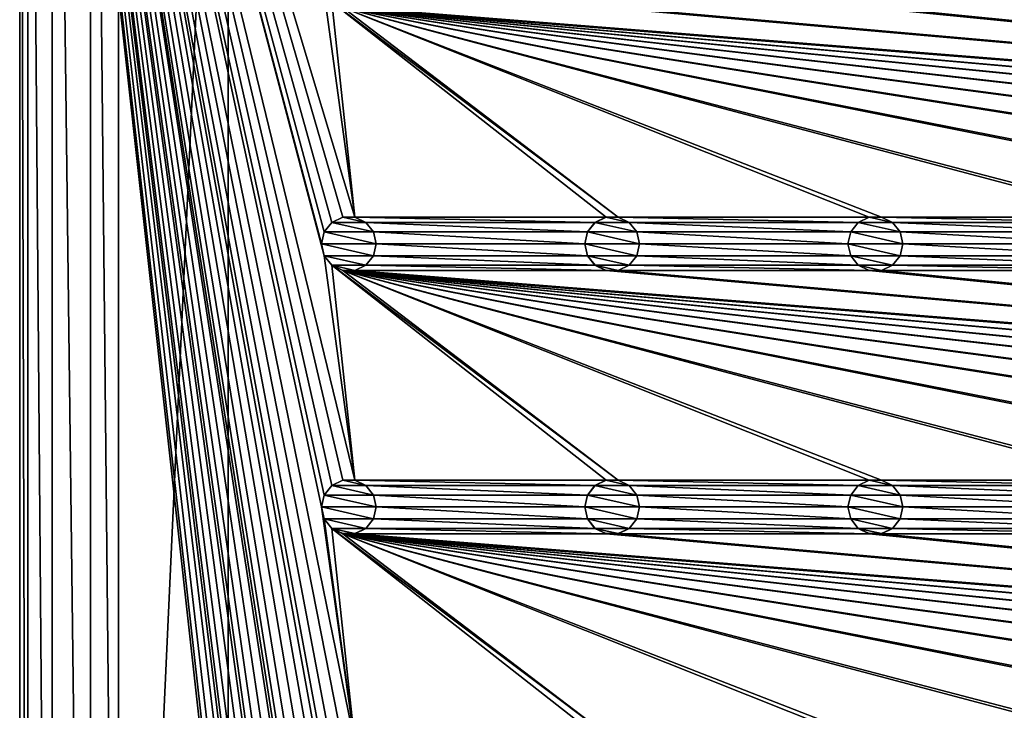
# Model space of a CAD drawing. Header units: metres. Extents: x -150 to 307, y -550 to 84.
# Tile 16 of 256: x -150 to -60, y -419 to -356. Entities that reach past the tile are written whole.
import ezdxf

# ---------------------------------------------------------------- set-up
doc = ezdxf.new("R2010")
doc.units = ezdxf.units.M
doc.layers.add('solid_26006363', color=7, linetype='CONTINUOUS')

msp = doc.modelspace()

# ---------------------------------------------------------------- linework, layer by layer
at = {"layer": 'solid_26006363'}
for points in [[(-147.053207, -261.003174, 1203.174683), (-143.555435, -543.55542, 1203.174683), (-143.555435, -256.44458, 1203.174683)], [(-141, -509, 1203.174683), (-143.555435, -256.44458, 1203.174683), (-143.555435, -543.55542, 1203.174683)], [(-141, -509, 1203.174683), (-141, -291, 1203.174683), (-143.555435, -256.44458, 1203.174683)], [(-149.250977, -266.309784, 1203.174683), (-147.053207, -538.996826, 1203.174683), (-147.053207, -261.003174, 1203.174683)], [(-147.053207, -261.003174, 1203.174683), (-147.053207, -538.996826, 1203.174683), (-143.555435, -543.55542, 1203.174683)], [(-149.250977, -266.309784, 1203.174683), (-150, -272, 1203.174683), (-149.250977, -533.690186, 1203.174683)], [(-149.250977, -266.309784, 1203.174683), (-149.250977, -533.690186, 1203.174683), (-147.053207, -538.996826, 1203.174683)], [(-122.5, -520, 1201.174683), (-150, -528, 1201.174683), (-150, -272, 1201.174683)], [(-150, -272, 1203.174683), (-150, -272, 1201.174683), (-150, -528, 1201.174683)], [(-122.252586, -518.916931, 1201.174683), (-122.5, -520, 1201.174683), (-150, -272, 1201.174683)], [(-121.557716, -518.045654, 1201.174683), (-122.252586, -518.916931, 1201.174683), (-150, -272, 1201.174683)], [(-120.554741, -517.562561, 1201.174683), (-121.557716, -518.045654, 1201.174683), (-150, -272, 1201.174683)], [(-122.5, -496, 1201.174683), (-120.554741, -517.562561, 1201.174683), (-150, -272, 1201.174683)], [(-122.252586, -494.916962, 1201.174683), (-122.5, -496, 1201.174683), (-150, -272, 1201.174683)], [(-121.557716, -494.045685, 1201.174683), (-122.252586, -494.916962, 1201.174683), (-150, -272, 1201.174683)], [(-120.554741, -493.562531, 1201.174683), (-121.557716, -494.045685, 1201.174683), (-150, -272, 1201.174683)], [(-122.5, -472, 1201.174683), (-120.554741, -493.562531, 1201.174683), (-150, -272, 1201.174683)], [(-122.252586, -470.916962, 1201.174683), (-122.5, -472, 1201.174683), (-150, -272, 1201.174683)], [(-121.557716, -470.045685, 1201.174683), (-122.252586, -470.916962, 1201.174683), (-150, -272, 1201.174683)], [(-120.554741, -469.562531, 1201.174683), (-121.557716, -470.045685, 1201.174683), (-150, -272, 1201.174683)], [(-119.445259, -469.562531, 1201.174683), (-120.554741, -469.562531, 1201.174683), (-150, -272, 1201.174683)], [(-122.5, -448, 1201.174683), (-119.445259, -469.562531, 1201.174683), (-150, -272, 1201.174683)], [(-122.252586, -446.916962, 1201.174683), (-122.5, -448, 1201.174683), (-150, -272, 1201.174683)], [(-121.557716, -446.045685, 1201.174683), (-122.252586, -446.916962, 1201.174683), (-150, -272, 1201.174683)], [(-120.554741, -445.562531, 1201.174683), (-121.557716, -446.045685, 1201.174683), (-150, -272, 1201.174683)], [(-119.445259, -445.562531, 1201.174683), (-120.554741, -445.562531, 1201.174683), (-150, -272, 1201.174683)], [(-122.5, -424, 1201.174683), (-119.445259, -445.562531, 1201.174683), (-150, -272, 1201.174683)], [(-119.445259, -373.562531, 1201.174683), (-150, -272, 1201.174683), (-122.252586, -353.083038, 1201.174683)], [(-122.252586, -422.916962, 1201.174683), (-122.5, -424, 1201.174683), (-150, -272, 1201.174683)], [(-121.557716, -422.045685, 1201.174683), (-122.252586, -422.916962, 1201.174683), (-150, -272, 1201.174683)], [(-120.554741, -421.562531, 1201.174683), (-121.557716, -422.045685, 1201.174683), (-150, -272, 1201.174683)], [(-119.445259, -421.562531, 1201.174683), (-120.554741, -421.562531, 1201.174683), (-150, -272, 1201.174683)], [(-122.5, -400, 1201.174683), (-119.445259, -421.562531, 1201.174683), (-150, -272, 1201.174683)], [(-122.252586, -374.916962, 1201.174683), (-122.5, -376, 1201.174683), (-150, -272, 1201.174683)], [(-122.252586, -377.083038, 1201.174683), (-150, -272, 1201.174683), (-122.5, -376, 1201.174683)], [(-121.557716, -374.045685, 1201.174683), (-122.252586, -374.916962, 1201.174683), (-150, -272, 1201.174683)], [(-120.554741, -373.562531, 1201.174683), (-121.557716, -374.045685, 1201.174683), (-150, -272, 1201.174683)], [(-119.445259, -373.562531, 1201.174683), (-120.554741, -373.562531, 1201.174683), (-150, -272, 1201.174683)], [(-119.445259, -397.562531, 1201.174683), (-150, -272, 1201.174683), (-122.252586, -377.083038, 1201.174683)], [(-122.252586, -398.916962, 1201.174683), (-122.5, -400, 1201.174683), (-150, -272, 1201.174683)], [(-121.557716, -398.045685, 1201.174683), (-122.252586, -398.916962, 1201.174683), (-150, -272, 1201.174683)], [(-120.554741, -397.562531, 1201.174683), (-121.557716, -398.045685, 1201.174683), (-150, -272, 1201.174683)], [(-119.445259, -397.562531, 1201.174683), (-120.554741, -397.562531, 1201.174683), (-150, -272, 1201.174683)], [(-150, -272, 1203.174683), (-150, -528, 1201.174683), (-150, -528, 1203.174683)], [(-150, -272, 1203.174683), (-150, -528, 1203.174683), (-149.250977, -533.690186, 1203.174683)], [(-141, -509, 1203.174683), (-131, -509, 1206.174683), (-131, -291, 1206.174683)], [(-141, -509, 1203.174683), (-131, -291, 1206.174683), (-141, -291, 1203.174683)], [(-131, -291, 1206.174683), (-10.275216, -388.140503, 1206.174683), (131, -291, 1206.174683)], [(-131, -291, 1206.174683), (-131, -509, 1206.174683), (-10.275216, -388.140503, 1206.174683)], [(-119.445259, -373.562531, 1201.174683), (-122.252586, -353.083038, 1201.174683), (-121.557716, -353.954315, 1201.174683)], [(-95.445259, -373.562531, 1201.174683), (-121.557716, -353.954315, 1201.174683), (-120.554741, -354.437469, 1201.174683)], [(-95.445259, -373.562531, 1201.174683), (-96.554741, -373.562531, 1201.174683), (-121.557716, -353.954315, 1201.174683)], [(-119.445259, -373.562531, 1201.174683), (-121.557716, -353.954315, 1201.174683), (-96.554741, -373.562531, 1201.174683)], [(120.554741, -373.562531, 1201.174683), (-120.554741, -354.437469, 1201.174683), (-119.445259, -354.437469, 1201.174683)], [(0.554741, -373.562531, 1201.174683), (-0.554741, -373.562531, 1201.174683), (-120.554741, -354.437469, 1201.174683)], [(-23.445259, -373.562531, 1201.174683), (-120.554741, -354.437469, 1201.174683), (-0.554741, -373.562531, 1201.174683)], [(23.445259, -373.562531, 1201.174683), (0.554741, -373.562531, 1201.174683), (-120.554741, -354.437469, 1201.174683)], [(24.554741, -373.562531, 1201.174683), (23.445259, -373.562531, 1201.174683), (-120.554741, -354.437469, 1201.174683)], [(47.445259, -373.562531, 1201.174683), (24.554741, -373.562531, 1201.174683), (-120.554741, -354.437469, 1201.174683)], [(48.554741, -373.562531, 1201.174683), (47.445259, -373.562531, 1201.174683), (-120.554741, -354.437469, 1201.174683)], [(71.445259, -373.562531, 1201.174683), (48.554741, -373.562531, 1201.174683), (-120.554741, -354.437469, 1201.174683)], [(72.554741, -373.562531, 1201.174683), (71.445259, -373.562531, 1201.174683), (-120.554741, -354.437469, 1201.174683)], [(95.445259, -373.562531, 1201.174683), (72.554741, -373.562531, 1201.174683), (-120.554741, -354.437469, 1201.174683)], [(96.554741, -373.562531, 1201.174683), (95.445259, -373.562531, 1201.174683), (-120.554741, -354.437469, 1201.174683)], [(119.445259, -373.562531, 1201.174683), (96.554741, -373.562531, 1201.174683), (-120.554741, -354.437469, 1201.174683)], [(120.554741, -373.562531, 1201.174683), (119.445259, -373.562531, 1201.174683), (-120.554741, -354.437469, 1201.174683)], [(-23.445259, -373.562531, 1201.174683), (-24.554741, -373.562531, 1201.174683), (-120.554741, -354.437469, 1201.174683)], [(-47.445259, -373.562531, 1201.174683), (-120.554741, -354.437469, 1201.174683), (-24.554741, -373.562531, 1201.174683)], [(-47.445259, -373.562531, 1201.174683), (-48.554741, -373.562531, 1201.174683), (-120.554741, -354.437469, 1201.174683)], [(-71.445259, -373.562531, 1201.174683), (-120.554741, -354.437469, 1201.174683), (-48.554741, -373.562531, 1201.174683)], [(-71.445259, -373.562531, 1201.174683), (-72.554741, -373.562531, 1201.174683), (-120.554741, -354.437469, 1201.174683)], [(-95.445259, -373.562531, 1201.174683), (-120.554741, -354.437469, 1201.174683), (-72.554741, -373.562531, 1201.174683)], [(120.554741, -373.562531, 1201.174683), (-119.445259, -354.437469, 1201.174683), (-96.554741, -354.437469, 1201.174683)], [(120.554741, -373.562531, 1201.174683), (-96.554741, -354.437469, 1201.174683), (-95.445259, -354.437469, 1201.174683)], [(120.554741, -373.562531, 1201.174683), (-95.445259, -354.437469, 1201.174683), (-72.554741, -354.437469, 1201.174683)], [(120.554741, -373.562531, 1201.174683), (-72.554741, -354.437469, 1201.174683), (-71.445259, -354.437469, 1201.174683)], [(120.554741, -373.562531, 1201.174683), (-71.445259, -354.437469, 1201.174683), (-48.554741, -354.437469, 1201.174683)], [(-122.25309, -374.917419, 1198.674683), (-122.252586, -374.916962, 1201.174683), (-121.557716, -374.045685, 1201.174683)], [(-122.25309, -374.917419, 1198.674683), (-121.557716, -374.045685, 1201.174683), (-121.559898, -374.047516, 1198.674683)], [(-122.25309, -374.917419, 1198.674683), (-121.559898, -374.047516, 1198.674683), (-117.74691, -374.917419, 1198.674683)], [(-121.559898, -374.047516, 1198.674683), (-121.557716, -374.045685, 1201.174683), (-120.554741, -373.562531, 1201.174683)], [(-121.559898, -374.047516, 1198.674683), (-120.554741, -373.562531, 1201.174683), (-120.556885, -373.564178, 1198.674683)], [(-121.559898, -374.047516, 1198.674683), (-120.556885, -373.564178, 1198.674683), (-118.440102, -374.047516, 1198.674683)], [(-121.559898, -374.047516, 1198.674683), (-118.440102, -374.047516, 1198.674683), (-117.74691, -374.917419, 1198.674683)], [(-120.556885, -373.564178, 1198.674683), (-120.554741, -373.562531, 1201.174683), (-119.445259, -373.562531, 1201.174683)], [(-120.556885, -373.564178, 1198.674683), (-119.445259, -373.562531, 1201.174683), (-119.443115, -373.564178, 1198.674683)], [(-120.556885, -373.564178, 1198.674683), (-119.443115, -373.564178, 1198.674683), (-118.440102, -374.047516, 1198.674683)], [(-119.445259, -373.562531, 1201.174683), (-96.554741, -373.562531, 1201.174683), (-97.557716, -374.045685, 1201.174683)], [(-118.442284, -374.045685, 1201.174683), (-119.445259, -373.562531, 1201.174683), (-97.557716, -374.045685, 1201.174683)], [(-119.443115, -373.564178, 1198.674683), (-119.445259, -373.562531, 1201.174683), (-118.442284, -374.045685, 1201.174683)], [(-119.443115, -373.564178, 1198.674683), (-118.442284, -374.045685, 1201.174683), (-118.440102, -374.047516, 1198.674683)], [(-118.442284, -374.045685, 1201.174683), (-97.557716, -374.045685, 1201.174683), (-98.252586, -374.916962, 1201.174683)], [(-117.747414, -374.916962, 1201.174683), (-118.442284, -374.045685, 1201.174683), (-98.252586, -374.916962, 1201.174683)], [(-118.440102, -374.047516, 1198.674683), (-118.442284, -374.045685, 1201.174683), (-117.747414, -374.916962, 1201.174683)], [(-118.440102, -374.047516, 1198.674683), (-117.747414, -374.916962, 1201.174683), (-117.74691, -374.917419, 1198.674683)], [(-98.25309, -374.917419, 1198.674683), (-98.252586, -374.916962, 1201.174683), (-97.557716, -374.045685, 1201.174683)], [(-98.25309, -374.917419, 1198.674683), (-97.557716, -374.045685, 1201.174683), (-97.559898, -374.047516, 1198.674683)], [(-98.25309, -374.917419, 1198.674683), (-97.559898, -374.047516, 1198.674683), (-93.74691, -374.917419, 1198.674683)], [(-97.559898, -374.047516, 1198.674683), (-97.557716, -374.045685, 1201.174683), (-96.554741, -373.562531, 1201.174683)], [(-97.559898, -374.047516, 1198.674683), (-96.554741, -373.562531, 1201.174683), (-96.556885, -373.564178, 1198.674683)], [(-97.559898, -374.047516, 1198.674683), (-96.556885, -373.564178, 1198.674683), (-94.440102, -374.047516, 1198.674683)], [(-97.559898, -374.047516, 1198.674683), (-94.440102, -374.047516, 1198.674683), (-93.74691, -374.917419, 1198.674683)], [(-96.556885, -373.564178, 1198.674683), (-96.554741, -373.562531, 1201.174683), (-95.445259, -373.562531, 1201.174683)], [(-96.556885, -373.564178, 1198.674683), (-95.445259, -373.562531, 1201.174683), (-95.443115, -373.564178, 1198.674683)], [(-96.556885, -373.564178, 1198.674683), (-95.443115, -373.564178, 1198.674683), (-94.440102, -374.047516, 1198.674683)], [(-95.445259, -373.562531, 1201.174683), (-72.554741, -373.562531, 1201.174683), (-73.557716, -374.045685, 1201.174683)], [(-94.442284, -374.045685, 1201.174683), (-95.445259, -373.562531, 1201.174683), (-73.557716, -374.045685, 1201.174683)], [(-95.443115, -373.564178, 1198.674683), (-95.445259, -373.562531, 1201.174683), (-94.442284, -374.045685, 1201.174683)], [(-95.443115, -373.564178, 1198.674683), (-94.442284, -374.045685, 1201.174683), (-94.440102, -374.047516, 1198.674683)], [(-94.442284, -374.045685, 1201.174683), (-73.557716, -374.045685, 1201.174683), (-74.252586, -374.916962, 1201.174683)], [(-93.747414, -374.916962, 1201.174683), (-94.442284, -374.045685, 1201.174683), (-74.252586, -374.916962, 1201.174683)], [(-94.440102, -374.047516, 1198.674683), (-94.442284, -374.045685, 1201.174683), (-93.747414, -374.916962, 1201.174683)], [(-94.440102, -374.047516, 1198.674683), (-93.747414, -374.916962, 1201.174683), (-93.74691, -374.917419, 1198.674683)], [(-74.25309, -374.917419, 1198.674683), (-74.252586, -374.916962, 1201.174683), (-73.557716, -374.045685, 1201.174683)], [(-74.25309, -374.917419, 1198.674683), (-73.557716, -374.045685, 1201.174683), (-73.559898, -374.047516, 1198.674683)], [(-74.25309, -374.917419, 1198.674683), (-73.559898, -374.047516, 1198.674683), (-69.74691, -374.917419, 1198.674683)], [(-73.559898, -374.047516, 1198.674683), (-73.557716, -374.045685, 1201.174683), (-72.554741, -373.562531, 1201.174683)], [(-73.559898, -374.047516, 1198.674683), (-72.554741, -373.562531, 1201.174683), (-72.556885, -373.564178, 1198.674683)], [(-73.559898, -374.047516, 1198.674683), (-72.556885, -373.564178, 1198.674683), (-70.440102, -374.047516, 1198.674683)], [(-73.559898, -374.047516, 1198.674683), (-70.440102, -374.047516, 1198.674683), (-69.74691, -374.917419, 1198.674683)], [(-72.556885, -373.564178, 1198.674683), (-72.554741, -373.562531, 1201.174683), (-71.445259, -373.562531, 1201.174683)], [(-72.556885, -373.564178, 1198.674683), (-71.445259, -373.562531, 1201.174683), (-71.443115, -373.564178, 1198.674683)], [(-72.556885, -373.564178, 1198.674683), (-71.443115, -373.564178, 1198.674683), (-70.440102, -374.047516, 1198.674683)], [(-71.445259, -373.562531, 1201.174683), (-48.554741, -373.562531, 1201.174683), (-49.55772, -374.045685, 1201.174683)], [(-70.442284, -374.045685, 1201.174683), (-71.445259, -373.562531, 1201.174683), (-49.55772, -374.045685, 1201.174683)], [(-71.443115, -373.564178, 1198.674683), (-71.445259, -373.562531, 1201.174683), (-70.442284, -374.045685, 1201.174683)], [(-71.443115, -373.564178, 1198.674683), (-70.442284, -374.045685, 1201.174683), (-70.440102, -374.047516, 1198.674683)], [(-70.442284, -374.045685, 1201.174683), (-49.55772, -374.045685, 1201.174683), (-50.252583, -374.916962, 1201.174683)], [(-69.747414, -374.916962, 1201.174683), (-70.442284, -374.045685, 1201.174683), (-50.252583, -374.916962, 1201.174683)], [(-70.440102, -374.047516, 1198.674683), (-70.442284, -374.045685, 1201.174683), (-69.747414, -374.916962, 1201.174683)], [(-70.440102, -374.047516, 1198.674683), (-69.747414, -374.916962, 1201.174683), (-69.74691, -374.917419, 1198.674683)], [(-122.5, -376, 1198.674683), (-122.5, -376, 1201.174683), (-122.252586, -374.916962, 1201.174683)], [(-122.25309, -374.917419, 1198.674683), (-122.5, -376, 1198.674683), (-122.252586, -374.916962, 1201.174683)], [(-122.25309, -374.917419, 1198.674683), (-117.5, -376, 1198.674683), (-122.5, -376, 1198.674683)], [(-122.25309, -374.917419, 1198.674683), (-117.74691, -374.917419, 1198.674683), (-117.5, -376, 1198.674683)], [(-117.747414, -374.916962, 1201.174683), (-98.252586, -374.916962, 1201.174683), (-98.5, -376, 1201.174683)], [(-117.5, -376, 1201.174683), (-117.747414, -374.916962, 1201.174683), (-98.5, -376, 1201.174683)], [(-117.74691, -374.917419, 1198.674683), (-117.747414, -374.916962, 1201.174683), (-117.5, -376, 1201.174683)], [(-117.74691, -374.917419, 1198.674683), (-117.5, -376, 1201.174683), (-117.5, -376, 1198.674683)], [(-98.5, -376, 1198.674683), (-98.5, -376, 1201.174683), (-98.252586, -374.916962, 1201.174683)], [(-98.25309, -374.917419, 1198.674683), (-98.5, -376, 1198.674683), (-98.252586, -374.916962, 1201.174683)], [(-98.25309, -374.917419, 1198.674683), (-93.5, -376, 1198.674683), (-98.5, -376, 1198.674683)], [(-98.25309, -374.917419, 1198.674683), (-93.74691, -374.917419, 1198.674683), (-93.5, -376, 1198.674683)], [(-93.747414, -374.916962, 1201.174683), (-74.252586, -374.916962, 1201.174683), (-74.5, -376, 1201.174683)], [(-93.5, -376, 1201.174683), (-93.747414, -374.916962, 1201.174683), (-74.5, -376, 1201.174683)], [(-93.74691, -374.917419, 1198.674683), (-93.747414, -374.916962, 1201.174683), (-93.5, -376, 1201.174683)], [(-93.74691, -374.917419, 1198.674683), (-93.5, -376, 1201.174683), (-93.5, -376, 1198.674683)], [(-74.5, -376, 1198.674683), (-74.5, -376, 1201.174683), (-74.252586, -374.916962, 1201.174683)], [(-74.25309, -374.917419, 1198.674683), (-74.5, -376, 1198.674683), (-74.252586, -374.916962, 1201.174683)], [(-74.25309, -374.917419, 1198.674683), (-69.5, -376, 1198.674683), (-74.5, -376, 1198.674683)], [(-74.25309, -374.917419, 1198.674683), (-69.74691, -374.917419, 1198.674683), (-69.5, -376, 1198.674683)], [(-69.747414, -374.916962, 1201.174683), (-50.252583, -374.916962, 1201.174683), (-50.5, -376, 1201.174683)], [(-69.5, -376, 1201.174683), (-69.747414, -374.916962, 1201.174683), (-50.5, -376, 1201.174683)], [(-69.74691, -374.917419, 1198.674683), (-69.747414, -374.916962, 1201.174683), (-69.5, -376, 1201.174683)], [(-69.74691, -374.917419, 1198.674683), (-69.5, -376, 1201.174683), (-69.5, -376, 1198.674683)], [(-122.25309, -377.082581, 1198.674683), (-122.252586, -377.083038, 1201.174683), (-122.5, -376, 1201.174683)], [(-122.25309, -377.082581, 1198.674683), (-122.5, -376, 1201.174683), (-122.5, -376, 1198.674683)], [(-117.74691, -377.082581, 1198.674683), (-122.25309, -377.082581, 1198.674683), (-122.5, -376, 1198.674683)], [(-117.5, -376, 1198.674683), (-117.74691, -377.082581, 1198.674683), (-122.5, -376, 1198.674683)], [(-117.747414, -377.083038, 1201.174683), (-117.5, -376, 1201.174683), (-98.252586, -377.083038, 1201.174683)], [(-117.5, -376, 1198.674683), (-117.5, -376, 1201.174683), (-117.747414, -377.083038, 1201.174683)], [(-117.5, -376, 1198.674683), (-117.747414, -377.083038, 1201.174683), (-117.74691, -377.082581, 1198.674683)], [(-117.5, -376, 1201.174683), (-98.5, -376, 1201.174683), (-98.252586, -377.083038, 1201.174683)], [(-98.25309, -377.082581, 1198.674683), (-98.252586, -377.083038, 1201.174683), (-98.5, -376, 1201.174683)], [(-98.25309, -377.082581, 1198.674683), (-98.5, -376, 1201.174683), (-98.5, -376, 1198.674683)], [(-93.74691, -377.082581, 1198.674683), (-98.25309, -377.082581, 1198.674683), (-98.5, -376, 1198.674683)], [(-93.5, -376, 1198.674683), (-93.74691, -377.082581, 1198.674683), (-98.5, -376, 1198.674683)], [(-93.747414, -377.083038, 1201.174683), (-93.5, -376, 1201.174683), (-74.252586, -377.083038, 1201.174683)], [(-93.5, -376, 1198.674683), (-93.5, -376, 1201.174683), (-93.747414, -377.083038, 1201.174683)], [(-93.5, -376, 1198.674683), (-93.747414, -377.083038, 1201.174683), (-93.74691, -377.082581, 1198.674683)], [(-93.5, -376, 1201.174683), (-74.5, -376, 1201.174683), (-74.252586, -377.083038, 1201.174683)], [(-74.25309, -377.082581, 1198.674683), (-74.252586, -377.083038, 1201.174683), (-74.5, -376, 1201.174683)], [(-74.25309, -377.082581, 1198.674683), (-74.5, -376, 1201.174683), (-74.5, -376, 1198.674683)], [(-69.74691, -377.082581, 1198.674683), (-74.25309, -377.082581, 1198.674683), (-74.5, -376, 1198.674683)], [(-69.5, -376, 1198.674683), (-69.74691, -377.082581, 1198.674683), (-74.5, -376, 1198.674683)], [(-69.747414, -377.083038, 1201.174683), (-69.5, -376, 1201.174683), (-50.252583, -377.083038, 1201.174683)], [(-69.5, -376, 1198.674683), (-69.5, -376, 1201.174683), (-69.747414, -377.083038, 1201.174683)], [(-69.5, -376, 1198.674683), (-69.747414, -377.083038, 1201.174683), (-69.74691, -377.082581, 1198.674683)], [(-69.5, -376, 1201.174683), (-50.5, -376, 1201.174683), (-50.252583, -377.083038, 1201.174683)], [(-121.559898, -377.952484, 1198.674683), (-122.252586, -377.083038, 1201.174683), (-122.25309, -377.082581, 1198.674683)], [(-118.440102, -377.952484, 1198.674683), (-121.559898, -377.952484, 1198.674683), (-122.25309, -377.082581, 1198.674683)], [(-117.74691, -377.082581, 1198.674683), (-118.440102, -377.952484, 1198.674683), (-122.25309, -377.082581, 1198.674683)], [(-119.445259, -397.562531, 1201.174683), (-122.252586, -377.083038, 1201.174683), (-121.557716, -377.954315, 1201.174683)], [(-121.559898, -377.952484, 1198.674683), (-121.557716, -377.954315, 1201.174683), (-122.252586, -377.083038, 1201.174683)], [(-117.74691, -377.082581, 1198.674683), (-117.747414, -377.083038, 1201.174683), (-118.442284, -377.954315, 1201.174683)], [(-117.74691, -377.082581, 1198.674683), (-118.442284, -377.954315, 1201.174683), (-118.440102, -377.952484, 1198.674683)], [(-118.442284, -377.954315, 1201.174683), (-117.747414, -377.083038, 1201.174683), (-97.557716, -377.954315, 1201.174683)], [(-117.747414, -377.083038, 1201.174683), (-98.252586, -377.083038, 1201.174683), (-97.557716, -377.954315, 1201.174683)], [(-97.559898, -377.952484, 1198.674683), (-98.252586, -377.083038, 1201.174683), (-98.25309, -377.082581, 1198.674683)], [(-94.440102, -377.952484, 1198.674683), (-97.559898, -377.952484, 1198.674683), (-98.25309, -377.082581, 1198.674683)], [(-93.74691, -377.082581, 1198.674683), (-94.440102, -377.952484, 1198.674683), (-98.25309, -377.082581, 1198.674683)], [(-97.559898, -377.952484, 1198.674683), (-97.557716, -377.954315, 1201.174683), (-98.252586, -377.083038, 1201.174683)], [(-93.74691, -377.082581, 1198.674683), (-93.747414, -377.083038, 1201.174683), (-94.442284, -377.954315, 1201.174683)], [(-93.74691, -377.082581, 1198.674683), (-94.442284, -377.954315, 1201.174683), (-94.440102, -377.952484, 1198.674683)], [(-94.442284, -377.954315, 1201.174683), (-93.747414, -377.083038, 1201.174683), (-73.557716, -377.954315, 1201.174683)], [(-93.747414, -377.083038, 1201.174683), (-74.252586, -377.083038, 1201.174683), (-73.557716, -377.954315, 1201.174683)], [(-73.559898, -377.952484, 1198.674683), (-74.252586, -377.083038, 1201.174683), (-74.25309, -377.082581, 1198.674683)], [(-70.440102, -377.952484, 1198.674683), (-73.559898, -377.952484, 1198.674683), (-74.25309, -377.082581, 1198.674683)], [(-69.74691, -377.082581, 1198.674683), (-70.440102, -377.952484, 1198.674683), (-74.25309, -377.082581, 1198.674683)], [(-73.559898, -377.952484, 1198.674683), (-73.557716, -377.954315, 1201.174683), (-74.252586, -377.083038, 1201.174683)], [(-69.74691, -377.082581, 1198.674683), (-69.747414, -377.083038, 1201.174683), (-70.442284, -377.954315, 1201.174683)], [(-69.74691, -377.082581, 1198.674683), (-70.442284, -377.954315, 1201.174683), (-70.440102, -377.952484, 1198.674683)], [(-70.442284, -377.954315, 1201.174683), (-69.747414, -377.083038, 1201.174683), (-49.55772, -377.954315, 1201.174683)], [(-69.747414, -377.083038, 1201.174683), (-50.252583, -377.083038, 1201.174683), (-49.55772, -377.954315, 1201.174683)], [(-120.556885, -378.435822, 1198.674683), (-121.557716, -377.954315, 1201.174683), (-121.559898, -377.952484, 1198.674683)], [(-119.443115, -378.435822, 1198.674683), (-120.556885, -378.435822, 1198.674683), (-121.559898, -377.952484, 1198.674683)], [(-118.440102, -377.952484, 1198.674683), (-119.443115, -378.435822, 1198.674683), (-121.559898, -377.952484, 1198.674683)], [(-95.445259, -397.562531, 1201.174683), (-121.557716, -377.954315, 1201.174683), (-120.554741, -378.437469, 1201.174683)], [(-120.556885, -378.435822, 1198.674683), (-120.554741, -378.437469, 1201.174683), (-121.557716, -377.954315, 1201.174683)], [(-95.445259, -397.562531, 1201.174683), (-96.554741, -397.562531, 1201.174683), (-121.557716, -377.954315, 1201.174683)], [(-119.445259, -397.562531, 1201.174683), (-121.557716, -377.954315, 1201.174683), (-96.554741, -397.562531, 1201.174683)], [(-119.443115, -378.435822, 1198.674683), (-120.554741, -378.437469, 1201.174683), (-120.556885, -378.435822, 1198.674683)], [(-119.443115, -378.435822, 1198.674683), (-119.445259, -378.437469, 1201.174683), (-120.554741, -378.437469, 1201.174683)], [(120.554741, -397.562531, 1201.174683), (-120.554741, -378.437469, 1201.174683), (-119.445259, -378.437469, 1201.174683)], [(0.554741, -397.562531, 1201.174683), (-0.554741, -397.562531, 1201.174683), (-120.554741, -378.437469, 1201.174683)], [(-23.445259, -397.562531, 1201.174683), (-120.554741, -378.437469, 1201.174683), (-0.554741, -397.562531, 1201.174683)], [(23.445259, -397.562531, 1201.174683), (0.554741, -397.562531, 1201.174683), (-120.554741, -378.437469, 1201.174683)], [(24.554741, -397.562531, 1201.174683), (23.445259, -397.562531, 1201.174683), (-120.554741, -378.437469, 1201.174683)], [(47.445259, -397.562531, 1201.174683), (24.554741, -397.562531, 1201.174683), (-120.554741, -378.437469, 1201.174683)], [(48.554741, -397.562531, 1201.174683), (47.445259, -397.562531, 1201.174683), (-120.554741, -378.437469, 1201.174683)], [(71.445259, -397.562531, 1201.174683), (48.554741, -397.562531, 1201.174683), (-120.554741, -378.437469, 1201.174683)], [(72.554741, -397.562531, 1201.174683), (71.445259, -397.562531, 1201.174683), (-120.554741, -378.437469, 1201.174683)], [(95.445259, -397.562531, 1201.174683), (72.554741, -397.562531, 1201.174683), (-120.554741, -378.437469, 1201.174683)], [(96.554741, -397.562531, 1201.174683), (95.445259, -397.562531, 1201.174683), (-120.554741, -378.437469, 1201.174683)], [(119.445259, -397.562531, 1201.174683), (96.554741, -397.562531, 1201.174683), (-120.554741, -378.437469, 1201.174683)], [(120.554741, -397.562531, 1201.174683), (119.445259, -397.562531, 1201.174683), (-120.554741, -378.437469, 1201.174683)], [(-23.445259, -397.562531, 1201.174683), (-24.554741, -397.562531, 1201.174683), (-120.554741, -378.437469, 1201.174683)], [(-47.445259, -397.562531, 1201.174683), (-120.554741, -378.437469, 1201.174683), (-24.554741, -397.562531, 1201.174683)], [(-47.445259, -397.562531, 1201.174683), (-48.554741, -397.562531, 1201.174683), (-120.554741, -378.437469, 1201.174683)], [(-71.445259, -397.562531, 1201.174683), (-120.554741, -378.437469, 1201.174683), (-48.554741, -397.562531, 1201.174683)], [(-71.445259, -397.562531, 1201.174683), (-72.554741, -397.562531, 1201.174683), (-120.554741, -378.437469, 1201.174683)], [(-95.445259, -397.562531, 1201.174683), (-120.554741, -378.437469, 1201.174683), (-72.554741, -397.562531, 1201.174683)], [(-118.440102, -377.952484, 1198.674683), (-118.442284, -377.954315, 1201.174683), (-119.445259, -378.437469, 1201.174683)], [(-118.440102, -377.952484, 1198.674683), (-119.445259, -378.437469, 1201.174683), (-119.443115, -378.435822, 1198.674683)], [(-119.445259, -378.437469, 1201.174683), (-118.442284, -377.954315, 1201.174683), (-96.554741, -378.437469, 1201.174683)], [(120.554741, -397.562531, 1201.174683), (-119.445259, -378.437469, 1201.174683), (-96.554741, -378.437469, 1201.174683)], [(-118.442284, -377.954315, 1201.174683), (-97.557716, -377.954315, 1201.174683), (-96.554741, -378.437469, 1201.174683)], [(-96.556885, -378.435822, 1198.674683), (-97.557716, -377.954315, 1201.174683), (-97.559898, -377.952484, 1198.674683)], [(-95.443115, -378.435822, 1198.674683), (-96.556885, -378.435822, 1198.674683), (-97.559898, -377.952484, 1198.674683)], [(-94.440102, -377.952484, 1198.674683), (-95.443115, -378.435822, 1198.674683), (-97.559898, -377.952484, 1198.674683)], [(-96.556885, -378.435822, 1198.674683), (-96.554741, -378.437469, 1201.174683), (-97.557716, -377.954315, 1201.174683)], [(-95.443115, -378.435822, 1198.674683), (-96.554741, -378.437469, 1201.174683), (-96.556885, -378.435822, 1198.674683)], [(-95.443115, -378.435822, 1198.674683), (-95.445259, -378.437469, 1201.174683), (-96.554741, -378.437469, 1201.174683)], [(120.554741, -397.562531, 1201.174683), (-96.554741, -378.437469, 1201.174683), (-95.445259, -378.437469, 1201.174683)], [(-94.440102, -377.952484, 1198.674683), (-94.442284, -377.954315, 1201.174683), (-95.445259, -378.437469, 1201.174683)], [(-94.440102, -377.952484, 1198.674683), (-95.445259, -378.437469, 1201.174683), (-95.443115, -378.435822, 1198.674683)], [(-95.445259, -378.437469, 1201.174683), (-94.442284, -377.954315, 1201.174683), (-72.554741, -378.437469, 1201.174683)], [(120.554741, -397.562531, 1201.174683), (-95.445259, -378.437469, 1201.174683), (-72.554741, -378.437469, 1201.174683)], [(-94.442284, -377.954315, 1201.174683), (-73.557716, -377.954315, 1201.174683), (-72.554741, -378.437469, 1201.174683)], [(-72.556885, -378.435822, 1198.674683), (-73.557716, -377.954315, 1201.174683), (-73.559898, -377.952484, 1198.674683)], [(-71.443115, -378.435822, 1198.674683), (-72.556885, -378.435822, 1198.674683), (-73.559898, -377.952484, 1198.674683)], [(-70.440102, -377.952484, 1198.674683), (-71.443115, -378.435822, 1198.674683), (-73.559898, -377.952484, 1198.674683)], [(-72.556885, -378.435822, 1198.674683), (-72.554741, -378.437469, 1201.174683), (-73.557716, -377.954315, 1201.174683)], [(-71.443115, -378.435822, 1198.674683), (-72.554741, -378.437469, 1201.174683), (-72.556885, -378.435822, 1198.674683)], [(-71.443115, -378.435822, 1198.674683), (-71.445259, -378.437469, 1201.174683), (-72.554741, -378.437469, 1201.174683)], [(120.554741, -397.562531, 1201.174683), (-72.554741, -378.437469, 1201.174683), (-71.445259, -378.437469, 1201.174683)], [(-70.440102, -377.952484, 1198.674683), (-70.442284, -377.954315, 1201.174683), (-71.445259, -378.437469, 1201.174683)], [(-70.440102, -377.952484, 1198.674683), (-71.445259, -378.437469, 1201.174683), (-71.443115, -378.435822, 1198.674683)], [(-71.445259, -378.437469, 1201.174683), (-70.442284, -377.954315, 1201.174683), (-48.554741, -378.437469, 1201.174683)], [(120.554741, -397.562531, 1201.174683), (-71.445259, -378.437469, 1201.174683), (-48.554741, -378.437469, 1201.174683)], [(-70.442284, -377.954315, 1201.174683), (-49.55772, -377.954315, 1201.174683), (-48.554741, -378.437469, 1201.174683)], [(-131, -509, 1206.174683), (-13.202059, -391.518341, 1206.174683), (-10.275216, -388.140503, 1206.174683)], [(-131, -509, 1206.174683), (-15.057774, -395.582275, 1206.174683), (-13.202059, -391.518341, 1206.174683)], [(-131, -509, 1206.174683), (-15.692883, -400, 1206.174683), (-15.057774, -395.582275, 1206.174683)], [(-121.559898, -398.047516, 1198.674683), (-121.557716, -398.045685, 1201.174683), (-120.554741, -397.562531, 1201.174683)], [(-121.559898, -398.047516, 1198.674683), (-120.554741, -397.562531, 1201.174683), (-120.556885, -397.564178, 1198.674683)], [(-121.559898, -398.047516, 1198.674683), (-120.556885, -397.564178, 1198.674683), (-118.440102, -398.047516, 1198.674683)], [(-120.556885, -397.564178, 1198.674683), (-120.554741, -397.562531, 1201.174683), (-119.445259, -397.562531, 1201.174683)], [(-120.556885, -397.564178, 1198.674683), (-119.445259, -397.562531, 1201.174683), (-119.443115, -397.564178, 1198.674683)], [(-120.556885, -397.564178, 1198.674683), (-119.443115, -397.564178, 1198.674683), (-118.440102, -398.047516, 1198.674683)], [(-119.445259, -397.562531, 1201.174683), (-96.554741, -397.562531, 1201.174683), (-97.557716, -398.045685, 1201.174683)], [(-118.442284, -398.045685, 1201.174683), (-119.445259, -397.562531, 1201.174683), (-97.557716, -398.045685, 1201.174683)], [(-119.443115, -397.564178, 1198.674683), (-119.445259, -397.562531, 1201.174683), (-118.442284, -398.045685, 1201.174683)], [(-119.443115, -397.564178, 1198.674683), (-118.442284, -398.045685, 1201.174683), (-118.440102, -398.047516, 1198.674683)], [(-97.559898, -398.047516, 1198.674683), (-97.557716, -398.045685, 1201.174683), (-96.554741, -397.562531, 1201.174683)], [(-97.559898, -398.047516, 1198.674683), (-96.554741, -397.562531, 1201.174683), (-96.556885, -397.564178, 1198.674683)], [(-97.559898, -398.047516, 1198.674683), (-96.556885, -397.564178, 1198.674683), (-94.440102, -398.047516, 1198.674683)], [(-96.556885, -397.564178, 1198.674683), (-96.554741, -397.562531, 1201.174683), (-95.445259, -397.562531, 1201.174683)], [(-96.556885, -397.564178, 1198.674683), (-95.445259, -397.562531, 1201.174683), (-95.443115, -397.564178, 1198.674683)], [(-96.556885, -397.564178, 1198.674683), (-95.443115, -397.564178, 1198.674683), (-94.440102, -398.047516, 1198.674683)], [(-95.445259, -397.562531, 1201.174683), (-72.554741, -397.562531, 1201.174683), (-73.557716, -398.045685, 1201.174683)], [(-94.442284, -398.045685, 1201.174683), (-95.445259, -397.562531, 1201.174683), (-73.557716, -398.045685, 1201.174683)], [(-95.443115, -397.564178, 1198.674683), (-95.445259, -397.562531, 1201.174683), (-94.442284, -398.045685, 1201.174683)], [(-95.443115, -397.564178, 1198.674683), (-94.442284, -398.045685, 1201.174683), (-94.440102, -398.047516, 1198.674683)], [(-73.559898, -398.047516, 1198.674683), (-73.557716, -398.045685, 1201.174683), (-72.554741, -397.562531, 1201.174683)], [(-73.559898, -398.047516, 1198.674683), (-72.554741, -397.562531, 1201.174683), (-72.556885, -397.564178, 1198.674683)], [(-73.559898, -398.047516, 1198.674683), (-72.556885, -397.564178, 1198.674683), (-70.440102, -398.047516, 1198.674683)], [(-72.556885, -397.564178, 1198.674683), (-72.554741, -397.562531, 1201.174683), (-71.445259, -397.562531, 1201.174683)], [(-72.556885, -397.564178, 1198.674683), (-71.445259, -397.562531, 1201.174683), (-71.443115, -397.564178, 1198.674683)], [(-72.556885, -397.564178, 1198.674683), (-71.443115, -397.564178, 1198.674683), (-70.440102, -398.047516, 1198.674683)], [(-71.445259, -397.562531, 1201.174683), (-48.554741, -397.562531, 1201.174683), (-49.55772, -398.045685, 1201.174683)], [(-70.442284, -398.045685, 1201.174683), (-71.445259, -397.562531, 1201.174683), (-49.55772, -398.045685, 1201.174683)], [(-71.443115, -397.564178, 1198.674683), (-71.445259, -397.562531, 1201.174683), (-70.442284, -398.045685, 1201.174683)], [(-71.443115, -397.564178, 1198.674683), (-70.442284, -398.045685, 1201.174683), (-70.440102, -398.047516, 1198.674683)], [(-122.25309, -398.917419, 1198.674683), (-122.252586, -398.916962, 1201.174683), (-121.557716, -398.045685, 1201.174683)], [(-122.25309, -398.917419, 1198.674683), (-121.557716, -398.045685, 1201.174683), (-121.559898, -398.047516, 1198.674683)], [(-122.25309, -398.917419, 1198.674683), (-121.559898, -398.047516, 1198.674683), (-117.74691, -398.917419, 1198.674683)], [(-121.559898, -398.047516, 1198.674683), (-118.440102, -398.047516, 1198.674683), (-117.74691, -398.917419, 1198.674683)], [(-118.442284, -398.045685, 1201.174683), (-97.557716, -398.045685, 1201.174683), (-98.252586, -398.916962, 1201.174683)], [(-117.747414, -398.916962, 1201.174683), (-118.442284, -398.045685, 1201.174683), (-98.252586, -398.916962, 1201.174683)], [(-118.440102, -398.047516, 1198.674683), (-118.442284, -398.045685, 1201.174683), (-117.747414, -398.916962, 1201.174683)], [(-118.440102, -398.047516, 1198.674683), (-117.747414, -398.916962, 1201.174683), (-117.74691, -398.917419, 1198.674683)], [(-98.25309, -398.917419, 1198.674683), (-98.252586, -398.916962, 1201.174683), (-97.557716, -398.045685, 1201.174683)], [(-98.25309, -398.917419, 1198.674683), (-97.557716, -398.045685, 1201.174683), (-97.559898, -398.047516, 1198.674683)], [(-98.25309, -398.917419, 1198.674683), (-97.559898, -398.047516, 1198.674683), (-93.74691, -398.917419, 1198.674683)], [(-97.559898, -398.047516, 1198.674683), (-94.440102, -398.047516, 1198.674683), (-93.74691, -398.917419, 1198.674683)], [(-94.442284, -398.045685, 1201.174683), (-73.557716, -398.045685, 1201.174683), (-74.252586, -398.916962, 1201.174683)], [(-93.747414, -398.916962, 1201.174683), (-94.442284, -398.045685, 1201.174683), (-74.252586, -398.916962, 1201.174683)], [(-94.440102, -398.047516, 1198.674683), (-94.442284, -398.045685, 1201.174683), (-93.747414, -398.916962, 1201.174683)], [(-94.440102, -398.047516, 1198.674683), (-93.747414, -398.916962, 1201.174683), (-93.74691, -398.917419, 1198.674683)], [(-74.25309, -398.917419, 1198.674683), (-74.252586, -398.916962, 1201.174683), (-73.557716, -398.045685, 1201.174683)], [(-74.25309, -398.917419, 1198.674683), (-73.557716, -398.045685, 1201.174683), (-73.559898, -398.047516, 1198.674683)], [(-74.25309, -398.917419, 1198.674683), (-73.559898, -398.047516, 1198.674683), (-69.74691, -398.917419, 1198.674683)], [(-73.559898, -398.047516, 1198.674683), (-70.440102, -398.047516, 1198.674683), (-69.74691, -398.917419, 1198.674683)], [(-70.442284, -398.045685, 1201.174683), (-49.55772, -398.045685, 1201.174683), (-50.252583, -398.916962, 1201.174683)], [(-69.747414, -398.916962, 1201.174683), (-70.442284, -398.045685, 1201.174683), (-50.252583, -398.916962, 1201.174683)], [(-70.440102, -398.047516, 1198.674683), (-70.442284, -398.045685, 1201.174683), (-69.747414, -398.916962, 1201.174683)], [(-70.440102, -398.047516, 1198.674683), (-69.747414, -398.916962, 1201.174683), (-69.74691, -398.917419, 1198.674683)], [(-122.5, -400, 1198.674683), (-122.5, -400, 1201.174683), (-122.252586, -398.916962, 1201.174683)], [(-122.25309, -398.917419, 1198.674683), (-122.5, -400, 1198.674683), (-122.252586, -398.916962, 1201.174683)], [(-122.25309, -398.917419, 1198.674683), (-117.5, -400, 1198.674683), (-122.5, -400, 1198.674683)], [(-122.25309, -398.917419, 1198.674683), (-117.74691, -398.917419, 1198.674683), (-117.5, -400, 1198.674683)], [(-117.747414, -398.916962, 1201.174683), (-98.252586, -398.916962, 1201.174683), (-98.5, -400, 1201.174683)], [(-117.5, -400, 1201.174683), (-117.747414, -398.916962, 1201.174683), (-98.5, -400, 1201.174683)], [(-117.74691, -398.917419, 1198.674683), (-117.747414, -398.916962, 1201.174683), (-117.5, -400, 1201.174683)], [(-117.74691, -398.917419, 1198.674683), (-117.5, -400, 1201.174683), (-117.5, -400, 1198.674683)], [(-98.5, -400, 1198.674683), (-98.5, -400, 1201.174683), (-98.252586, -398.916962, 1201.174683)], [(-98.25309, -398.917419, 1198.674683), (-98.5, -400, 1198.674683), (-98.252586, -398.916962, 1201.174683)], [(-98.25309, -398.917419, 1198.674683), (-93.5, -400, 1198.674683), (-98.5, -400, 1198.674683)], [(-98.25309, -398.917419, 1198.674683), (-93.74691, -398.917419, 1198.674683), (-93.5, -400, 1198.674683)], [(-93.747414, -398.916962, 1201.174683), (-74.252586, -398.916962, 1201.174683), (-74.5, -400, 1201.174683)], [(-93.5, -400, 1201.174683), (-93.747414, -398.916962, 1201.174683), (-74.5, -400, 1201.174683)], [(-93.74691, -398.917419, 1198.674683), (-93.747414, -398.916962, 1201.174683), (-93.5, -400, 1201.174683)], [(-93.74691, -398.917419, 1198.674683), (-93.5, -400, 1201.174683), (-93.5, -400, 1198.674683)], [(-74.5, -400, 1198.674683), (-74.5, -400, 1201.174683), (-74.252586, -398.916962, 1201.174683)], [(-74.25309, -398.917419, 1198.674683), (-74.5, -400, 1198.674683), (-74.252586, -398.916962, 1201.174683)], [(-74.25309, -398.917419, 1198.674683), (-69.5, -400, 1198.674683), (-74.5, -400, 1198.674683)], [(-74.25309, -398.917419, 1198.674683), (-69.74691, -398.917419, 1198.674683), (-69.5, -400, 1198.674683)], [(-69.747414, -398.916962, 1201.174683), (-50.252583, -398.916962, 1201.174683), (-50.5, -400, 1201.174683)], [(-69.5, -400, 1201.174683), (-69.747414, -398.916962, 1201.174683), (-50.5, -400, 1201.174683)], [(-69.74691, -398.917419, 1198.674683), (-69.747414, -398.916962, 1201.174683), (-69.5, -400, 1201.174683)], [(-69.74691, -398.917419, 1198.674683), (-69.5, -400, 1201.174683), (-69.5, -400, 1198.674683)], [(-131, -509, 1206.174683), (-15.057774, -404.417725, 1206.174683), (-15.692883, -400, 1206.174683)], [(-122.252586, -401.083038, 1201.174683), (-119.445259, -421.562531, 1201.174683), (-122.5, -400, 1201.174683)], [(-122.25309, -401.082581, 1198.674683), (-122.252586, -401.083038, 1201.174683), (-122.5, -400, 1201.174683)], [(-122.25309, -401.082581, 1198.674683), (-122.5, -400, 1201.174683), (-122.5, -400, 1198.674683)], [(-117.74691, -401.082581, 1198.674683), (-122.25309, -401.082581, 1198.674683), (-122.5, -400, 1198.674683)], [(-117.5, -400, 1198.674683), (-117.74691, -401.082581, 1198.674683), (-122.5, -400, 1198.674683)], [(-117.747414, -401.083038, 1201.174683), (-117.5, -400, 1201.174683), (-98.252586, -401.083038, 1201.174683)], [(-117.5, -400, 1198.674683), (-117.5, -400, 1201.174683), (-117.747414, -401.083038, 1201.174683)], [(-117.5, -400, 1198.674683), (-117.747414, -401.083038, 1201.174683), (-117.74691, -401.082581, 1198.674683)], [(-117.5, -400, 1201.174683), (-98.5, -400, 1201.174683), (-98.252586, -401.083038, 1201.174683)], [(-98.25309, -401.082581, 1198.674683), (-98.252586, -401.083038, 1201.174683), (-98.5, -400, 1201.174683)], [(-98.25309, -401.082581, 1198.674683), (-98.5, -400, 1201.174683), (-98.5, -400, 1198.674683)], [(-93.74691, -401.082581, 1198.674683), (-98.25309, -401.082581, 1198.674683), (-98.5, -400, 1198.674683)], [(-93.5, -400, 1198.674683), (-93.74691, -401.082581, 1198.674683), (-98.5, -400, 1198.674683)], [(-93.747414, -401.083038, 1201.174683), (-93.5, -400, 1201.174683), (-74.252586, -401.083038, 1201.174683)], [(-93.5, -400, 1198.674683), (-93.5, -400, 1201.174683), (-93.747414, -401.083038, 1201.174683)], [(-93.5, -400, 1198.674683), (-93.747414, -401.083038, 1201.174683), (-93.74691, -401.082581, 1198.674683)], [(-93.5, -400, 1201.174683), (-74.5, -400, 1201.174683), (-74.252586, -401.083038, 1201.174683)], [(-74.25309, -401.082581, 1198.674683), (-74.252586, -401.083038, 1201.174683), (-74.5, -400, 1201.174683)], [(-74.25309, -401.082581, 1198.674683), (-74.5, -400, 1201.174683), (-74.5, -400, 1198.674683)], [(-69.74691, -401.082581, 1198.674683), (-74.25309, -401.082581, 1198.674683), (-74.5, -400, 1198.674683)], [(-69.5, -400, 1198.674683), (-69.74691, -401.082581, 1198.674683), (-74.5, -400, 1198.674683)], [(-69.747414, -401.083038, 1201.174683), (-69.5, -400, 1201.174683), (-50.252583, -401.083038, 1201.174683)], [(-69.5, -400, 1198.674683), (-69.5, -400, 1201.174683), (-69.747414, -401.083038, 1201.174683)], [(-69.5, -400, 1198.674683), (-69.747414, -401.083038, 1201.174683), (-69.74691, -401.082581, 1198.674683)], [(-69.5, -400, 1201.174683), (-50.5, -400, 1201.174683), (-50.252583, -401.083038, 1201.174683)], [(-121.559898, -401.952484, 1198.674683), (-122.252586, -401.083038, 1201.174683), (-122.25309, -401.082581, 1198.674683)], [(-118.440102, -401.952484, 1198.674683), (-121.559898, -401.952484, 1198.674683), (-122.25309, -401.082581, 1198.674683)], [(-117.74691, -401.082581, 1198.674683), (-118.440102, -401.952484, 1198.674683), (-122.25309, -401.082581, 1198.674683)], [(-122.252586, -401.083038, 1201.174683), (-121.557716, -401.954315, 1201.174683), (-119.445259, -421.562531, 1201.174683)], [(-121.559898, -401.952484, 1198.674683), (-121.557716, -401.954315, 1201.174683), (-122.252586, -401.083038, 1201.174683)], [(-117.74691, -401.082581, 1198.674683), (-117.747414, -401.083038, 1201.174683), (-118.442284, -401.954315, 1201.174683)], [(-117.74691, -401.082581, 1198.674683), (-118.442284, -401.954315, 1201.174683), (-118.440102, -401.952484, 1198.674683)], [(-118.442284, -401.954315, 1201.174683), (-117.747414, -401.083038, 1201.174683), (-97.557716, -401.954315, 1201.174683)], [(-117.747414, -401.083038, 1201.174683), (-98.252586, -401.083038, 1201.174683), (-97.557716, -401.954315, 1201.174683)], [(-97.559898, -401.952484, 1198.674683), (-98.252586, -401.083038, 1201.174683), (-98.25309, -401.082581, 1198.674683)], [(-94.440102, -401.952484, 1198.674683), (-97.559898, -401.952484, 1198.674683), (-98.25309, -401.082581, 1198.674683)], [(-93.74691, -401.082581, 1198.674683), (-94.440102, -401.952484, 1198.674683), (-98.25309, -401.082581, 1198.674683)], [(-97.559898, -401.952484, 1198.674683), (-97.557716, -401.954315, 1201.174683), (-98.252586, -401.083038, 1201.174683)], [(-93.74691, -401.082581, 1198.674683), (-93.747414, -401.083038, 1201.174683), (-94.442284, -401.954315, 1201.174683)], [(-93.74691, -401.082581, 1198.674683), (-94.442284, -401.954315, 1201.174683), (-94.440102, -401.952484, 1198.674683)], [(-94.442284, -401.954315, 1201.174683), (-93.747414, -401.083038, 1201.174683), (-73.557716, -401.954315, 1201.174683)], [(-93.747414, -401.083038, 1201.174683), (-74.252586, -401.083038, 1201.174683), (-73.557716, -401.954315, 1201.174683)], [(-73.559898, -401.952484, 1198.674683), (-74.252586, -401.083038, 1201.174683), (-74.25309, -401.082581, 1198.674683)], [(-70.440102, -401.952484, 1198.674683), (-73.559898, -401.952484, 1198.674683), (-74.25309, -401.082581, 1198.674683)], [(-69.74691, -401.082581, 1198.674683), (-70.440102, -401.952484, 1198.674683), (-74.25309, -401.082581, 1198.674683)], [(-73.559898, -401.952484, 1198.674683), (-73.557716, -401.954315, 1201.174683), (-74.252586, -401.083038, 1201.174683)], [(-69.74691, -401.082581, 1198.674683), (-69.747414, -401.083038, 1201.174683), (-70.442284, -401.954315, 1201.174683)], [(-69.74691, -401.082581, 1198.674683), (-70.442284, -401.954315, 1201.174683), (-70.440102, -401.952484, 1198.674683)], [(-70.442284, -401.954315, 1201.174683), (-69.747414, -401.083038, 1201.174683), (-49.55772, -401.954315, 1201.174683)], [(-69.747414, -401.083038, 1201.174683), (-50.252583, -401.083038, 1201.174683), (-49.55772, -401.954315, 1201.174683)], [(-120.556885, -402.435822, 1198.674683), (-121.557716, -401.954315, 1201.174683), (-121.559898, -401.952484, 1198.674683)], [(-119.443115, -402.435822, 1198.674683), (-120.556885, -402.435822, 1198.674683), (-121.559898, -401.952484, 1198.674683)], [(-118.440102, -401.952484, 1198.674683), (-119.443115, -402.435822, 1198.674683), (-121.559898, -401.952484, 1198.674683)], [(-121.557716, -401.954315, 1201.174683), (-95.445259, -421.562531, 1201.174683), (-96.554741, -421.562531, 1201.174683)], [(-121.557716, -401.954315, 1201.174683), (-96.554741, -421.562531, 1201.174683), (-119.445259, -421.562531, 1201.174683)], [(-121.557716, -401.954315, 1201.174683), (-120.554741, -402.437469, 1201.174683), (-95.445259, -421.562531, 1201.174683)], [(-120.556885, -402.435822, 1198.674683), (-120.554741, -402.437469, 1201.174683), (-121.557716, -401.954315, 1201.174683)], [(-118.440102, -401.952484, 1198.674683), (-118.442284, -401.954315, 1201.174683), (-119.445259, -402.437469, 1201.174683)], [(-118.440102, -401.952484, 1198.674683), (-119.445259, -402.437469, 1201.174683), (-119.443115, -402.435822, 1198.674683)], [(-119.445259, -402.437469, 1201.174683), (-118.442284, -401.954315, 1201.174683), (-96.554741, -402.437469, 1201.174683)], [(-118.442284, -401.954315, 1201.174683), (-97.557716, -401.954315, 1201.174683), (-96.554741, -402.437469, 1201.174683)], [(-96.556885, -402.435822, 1198.674683), (-97.557716, -401.954315, 1201.174683), (-97.559898, -401.952484, 1198.674683)], [(-95.443115, -402.435822, 1198.674683), (-96.556885, -402.435822, 1198.674683), (-97.559898, -401.952484, 1198.674683)], [(-94.440102, -401.952484, 1198.674683), (-95.443115, -402.435822, 1198.674683), (-97.559898, -401.952484, 1198.674683)], [(-96.556885, -402.435822, 1198.674683), (-96.554741, -402.437469, 1201.174683), (-97.557716, -401.954315, 1201.174683)], [(-94.440102, -401.952484, 1198.674683), (-94.442284, -401.954315, 1201.174683), (-95.445259, -402.437469, 1201.174683)], [(-94.440102, -401.952484, 1198.674683), (-95.445259, -402.437469, 1201.174683), (-95.443115, -402.435822, 1198.674683)], [(-95.445259, -402.437469, 1201.174683), (-94.442284, -401.954315, 1201.174683), (-72.554741, -402.437469, 1201.174683)], [(-94.442284, -401.954315, 1201.174683), (-73.557716, -401.954315, 1201.174683), (-72.554741, -402.437469, 1201.174683)], [(-72.556885, -402.435822, 1198.674683), (-73.557716, -401.954315, 1201.174683), (-73.559898, -401.952484, 1198.674683)], [(-71.443115, -402.435822, 1198.674683), (-72.556885, -402.435822, 1198.674683), (-73.559898, -401.952484, 1198.674683)], [(-70.440102, -401.952484, 1198.674683), (-71.443115, -402.435822, 1198.674683), (-73.559898, -401.952484, 1198.674683)], [(-72.556885, -402.435822, 1198.674683), (-72.554741, -402.437469, 1201.174683), (-73.557716, -401.954315, 1201.174683)], [(-70.440102, -401.952484, 1198.674683), (-70.442284, -401.954315, 1201.174683), (-71.445259, -402.437469, 1201.174683)], [(-70.440102, -401.952484, 1198.674683), (-71.445259, -402.437469, 1201.174683), (-71.443115, -402.435822, 1198.674683)], [(-71.445259, -402.437469, 1201.174683), (-70.442284, -401.954315, 1201.174683), (-48.554741, -402.437469, 1201.174683)], [(-70.442284, -401.954315, 1201.174683), (-49.55772, -401.954315, 1201.174683), (-48.554741, -402.437469, 1201.174683)], [(-119.443115, -402.435822, 1198.674683), (-120.554741, -402.437469, 1201.174683), (-120.556885, -402.435822, 1198.674683)], [(-119.443115, -402.435822, 1198.674683), (-119.445259, -402.437469, 1201.174683), (-120.554741, -402.437469, 1201.174683)], [(-120.554741, -402.437469, 1201.174683), (0.554741, -421.562531, 1201.174683), (-0.554741, -421.562531, 1201.174683)], [(-120.554741, -402.437469, 1201.174683), (-0.554741, -421.562531, 1201.174683), (-23.445259, -421.562531, 1201.174683)], [(-120.554741, -402.437469, 1201.174683), (23.445259, -421.562531, 1201.174683), (0.554741, -421.562531, 1201.174683)], [(-120.554741, -402.437469, 1201.174683), (24.554741, -421.562531, 1201.174683), (23.445259, -421.562531, 1201.174683)], [(-120.554741, -402.437469, 1201.174683), (47.445259, -421.562531, 1201.174683), (24.554741, -421.562531, 1201.174683)], [(-120.554741, -402.437469, 1201.174683), (48.554741, -421.562531, 1201.174683), (47.445259, -421.562531, 1201.174683)], [(-120.554741, -402.437469, 1201.174683), (71.445259, -421.562531, 1201.174683), (48.554741, -421.562531, 1201.174683)], [(-120.554741, -402.437469, 1201.174683), (72.554741, -421.562531, 1201.174683), (71.445259, -421.562531, 1201.174683)], [(-120.554741, -402.437469, 1201.174683), (95.445259, -421.562531, 1201.174683), (72.554741, -421.562531, 1201.174683)], [(-120.554741, -402.437469, 1201.174683), (96.554741, -421.562531, 1201.174683), (95.445259, -421.562531, 1201.174683)], [(-120.554741, -402.437469, 1201.174683), (119.445259, -421.562531, 1201.174683), (96.554741, -421.562531, 1201.174683)], [(-120.554741, -402.437469, 1201.174683), (120.554741, -421.562531, 1201.174683), (119.445259, -421.562531, 1201.174683)], [(-120.554741, -402.437469, 1201.174683), (-119.445259, -402.437469, 1201.174683), (120.554741, -421.562531, 1201.174683)], [(-120.554741, -402.437469, 1201.174683), (-23.445259, -421.562531, 1201.174683), (-24.554741, -421.562531, 1201.174683)], [(-120.554741, -402.437469, 1201.174683), (-24.554741, -421.562531, 1201.174683), (-47.445259, -421.562531, 1201.174683)], [(-120.554741, -402.437469, 1201.174683), (-47.445259, -421.562531, 1201.174683), (-48.554741, -421.562531, 1201.174683)], [(-120.554741, -402.437469, 1201.174683), (-48.554741, -421.562531, 1201.174683), (-71.445259, -421.562531, 1201.174683)], [(-120.554741, -402.437469, 1201.174683), (-71.445259, -421.562531, 1201.174683), (-72.554741, -421.562531, 1201.174683)], [(-120.554741, -402.437469, 1201.174683), (-72.554741, -421.562531, 1201.174683), (-95.445259, -421.562531, 1201.174683)], [(-119.445259, -402.437469, 1201.174683), (-96.554741, -402.437469, 1201.174683), (120.554741, -421.562531, 1201.174683)], [(-95.443115, -402.435822, 1198.674683), (-96.554741, -402.437469, 1201.174683), (-96.556885, -402.435822, 1198.674683)], [(-95.443115, -402.435822, 1198.674683), (-95.445259, -402.437469, 1201.174683), (-96.554741, -402.437469, 1201.174683)], [(-96.554741, -402.437469, 1201.174683), (-95.445259, -402.437469, 1201.174683), (120.554741, -421.562531, 1201.174683)], [(-95.445259, -402.437469, 1201.174683), (-72.554741, -402.437469, 1201.174683), (120.554741, -421.562531, 1201.174683)], [(-71.443115, -402.435822, 1198.674683), (-72.554741, -402.437469, 1201.174683), (-72.556885, -402.435822, 1198.674683)], [(-71.443115, -402.435822, 1198.674683), (-71.445259, -402.437469, 1201.174683), (-72.554741, -402.437469, 1201.174683)], [(-72.554741, -402.437469, 1201.174683), (-71.445259, -402.437469, 1201.174683), (120.554741, -421.562531, 1201.174683)], [(-71.445259, -402.437469, 1201.174683), (-48.554741, -402.437469, 1201.174683), (120.554741, -421.562531, 1201.174683)], [(-131, -509, 1206.174683), (-13.202059, -408.481659, 1206.174683), (-15.057774, -404.417725, 1206.174683)], [(-131, -509, 1206.174683), (-10.275216, -411.859497, 1206.174683), (-13.202059, -408.481659, 1206.174683)], [(-131, -509, 1206.174683), (-6.515693, -414.275421, 1206.174683), (-10.275216, -411.859497, 1206.174683)], [(-131, -509, 1206.174683), (10.275216, -411.859497, 1206.174683), (6.515693, -414.275421, 1206.174683)], [(-131, -509, 1206.174683), (131, -509, 1206.174683), (10.275216, -411.859497, 1206.174683)], [(-131, -509, 1206.174683), (-2.23084, -415.533386, 1206.174683), (-6.515693, -414.275421, 1206.174683)], [(-131, -509, 1206.174683), (6.515693, -414.275421, 1206.174683), (2.23084, -415.533386, 1206.174683)], [(-131, -509, 1206.174683), (2.23084, -415.533386, 1206.174683), (-2.23084, -415.533386, 1206.174683)]]:
    msp.add_3dface(points, dxfattribs=at)

doc.saveas('drawing.dxf')
